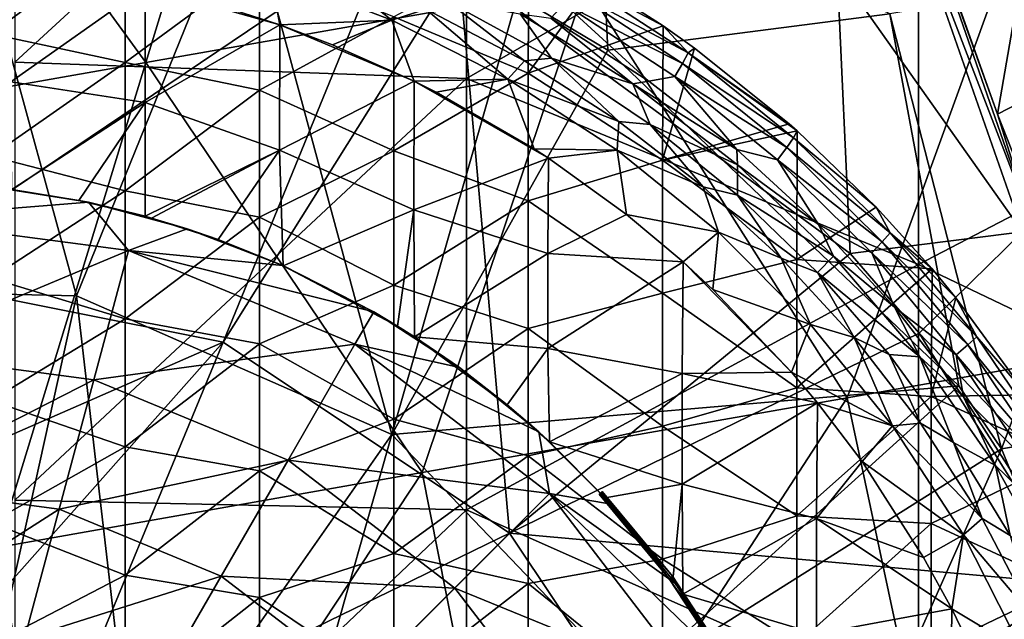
# Model space of a CAD drawing. Extents: x -65 to 803, y -691 to 80.
# Tile 27 of 256: x 3 to 22, y -239 to -228. Entities that reach past the tile are written whole.
import ezdxf

# ---------------------------------------------------------------- set-up
doc = ezdxf.new("R2010")
doc.units = 0
doc.header["$LTSCALE"] = 101.851852
for name, color, linetype in [('102', 7, 'CONTINUOUS'), ('104', 7, 'CONTINUOUS'), ('117', 7, 'CONTINUOUS'), ('118', 7, 'CONTINUOUS'), ('119', 7, 'CONTINUOUS'), ('120', 7, 'CONTINUOUS'), ('121', 7, 'CONTINUOUS'), ('127', 7, 'CONTINUOUS'), ('132', 7, 'CONTINUOUS'), ('133', 7, 'CONTINUOUS'), ('136', 7, 'CONTINUOUS'), ('269', 7, 'CONTINUOUS'), ('272', 7, 'CONTINUOUS'), ('297', 7, 'CONTINUOUS'), ('304', 7, 'CONTINUOUS'), ('309', 7, 'CONTINUOUS'), ('351', 7, 'CONTINUOUS'), ('379', 7, 'CONTINUOUS'), ('391', 7, 'CONTINUOUS')]:
    doc.layers.add(name, color=color, linetype=linetype)

msp = doc.modelspace()

# ---------------------------------------------------------------- linework, layer by layer
at = {"layer": '102', "color": 7, "linetype": 'CONTINUOUS'}
for points in [[(15.789, -228.277, -48.995), (13.473, -227.039, -51.628), (13.56, -226.82, -48.995), (15.789, -228.277, -48.995)], [(15.789, -228.277, -48.995), (13.56, -226.82, -48.995), (15.294, -227.749, -46.7), (15.789, -228.277, -48.995)], [(15.294, -227.749, -46.7), (13.56, -226.82, -48.995), (13.943, -226.878, -46.7), (15.294, -227.749, -46.7)], [(15.678, -228.484, -51.628), (13.348, -227.315, -54.253), (13.473, -227.039, -51.628), (15.678, -228.484, -51.628)], [(15.678, -228.484, -51.628), (13.473, -227.039, -51.628), (15.789, -228.277, -48.995), (15.678, -228.484, -51.628)], [(13.089, -227.593, -56.867), (13.348, -227.315, -54.253), (15.015, -228.835, -56.867), (13.089, -227.593, -56.867)], [(13.348, -227.315, -54.253), (15.523, -228.745, -54.253), (15.015, -228.835, -56.867), (13.348, -227.315, -54.253)], [(15.523, -228.745, -54.253), (13.348, -227.315, -54.253), (15.678, -228.484, -51.628), (15.523, -228.745, -54.253)], [(15.915, -228.188, -46.7), (15.789, -228.277, -48.995), (15.294, -227.749, -46.7), (15.915, -228.188, -46.7)], [(17.862, -229.947, -48.995), (15.678, -228.484, -51.628), (15.789, -228.277, -48.995), (17.862, -229.947, -48.995)], [(17.771, -229.672, -46.7), (15.789, -228.277, -48.995), (15.915, -228.188, -46.7), (17.771, -229.672, -46.7)], [(17.862, -229.947, -48.995), (15.789, -228.277, -48.995), (17.932, -229.814, -46.7), (17.862, -229.947, -48.995)], [(17.932, -229.814, -46.7), (15.789, -228.277, -48.995), (17.771, -229.672, -46.7), (17.932, -229.814, -46.7)], [(17.729, -230.14, -51.628), (15.523, -228.745, -54.253), (15.678, -228.484, -51.628), (17.729, -230.14, -51.628)], [(17.729, -230.14, -51.628), (15.678, -228.484, -51.628), (17.862, -229.947, -48.995), (17.729, -230.14, -51.628)], [(15.015, -228.835, -56.867), (15.523, -228.745, -54.253), (16.748, -230.178, -56.867), (15.015, -228.835, -56.867)], [(15.523, -228.745, -54.253), (17.547, -230.382, -54.253), (16.748, -230.178, -56.867), (15.523, -228.745, -54.253)], [(17.547, -230.382, -54.253), (15.523, -228.745, -54.253), (17.729, -230.14, -51.628), (17.547, -230.382, -54.253)], [(19.486, -231.31, -46.7), (17.862, -229.947, -48.995), (17.932, -229.814, -46.7), (19.486, -231.31, -46.7)], [(19.76, -231.815, -48.995), (17.729, -230.14, -51.628), (17.862, -229.947, -48.995), (19.76, -231.815, -48.995)], [(19.76, -231.815, -48.995), (17.862, -229.947, -48.995), (19.486, -231.31, -46.7), (19.76, -231.815, -48.995)], [(16.748, -230.178, -56.867), (17.547, -230.382, -54.253), (18.35, -231.651, -56.867), (16.748, -230.178, -56.867)], [(19.606, -231.991, -51.628), (17.547, -230.382, -54.253), (17.729, -230.14, -51.628), (19.606, -231.991, -51.628)], [(19.606, -231.991, -51.628), (17.729, -230.14, -51.628), (19.76, -231.815, -48.995), (19.606, -231.991, -51.628)], [(17.547, -230.382, -54.253), (19.399, -232.212, -54.253), (18.35, -231.651, -56.867), (17.547, -230.382, -54.253)], [(19.399, -232.212, -54.253), (17.547, -230.382, -54.253), (19.606, -231.991, -51.628), (19.399, -232.212, -54.253)], [(20.585, -232.527, -46.7), (19.76, -231.815, -48.995), (19.486, -231.31, -46.7), (20.585, -232.527, -46.7)], [(18.35, -231.651, -56.867), (19.399, -232.212, -54.253), (19.845, -233.28, -56.867), (18.35, -231.651, -56.867)], [(21.464, -233.861, -48.995), (19.606, -231.991, -51.628), (19.76, -231.815, -48.995), (21.464, -233.861, -48.995)], [(21.464, -233.861, -48.995), (19.76, -231.815, -48.995), (21.054, -233.095, -46.7), (21.464, -233.861, -48.995)], [(21.054, -233.095, -46.7), (19.76, -231.815, -48.995), (20.585, -232.527, -46.7), (21.054, -233.095, -46.7)], [(21.291, -234.018, -51.628), (19.399, -232.212, -54.253), (19.606, -231.991, -51.628), (21.291, -234.018, -51.628)], [(21.291, -234.018, -51.628), (19.606, -231.991, -51.628), (21.464, -233.861, -48.995), (21.291, -234.018, -51.628)], [(19.399, -232.212, -54.253), (21.062, -234.215, -54.253), (19.845, -233.28, -56.867), (19.399, -232.212, -54.253)], [(21.062, -234.215, -54.253), (19.399, -232.212, -54.253), (21.291, -234.018, -51.628), (21.062, -234.215, -54.253)], [(22.45, -235, -46.7), (21.464, -233.861, -48.995), (21.054, -233.095, -46.7), (22.45, -235, -46.7)], [(19.845, -233.28, -56.867), (21.062, -234.215, -54.253), (21.206, -235.043, -56.867), (19.845, -233.28, -56.867)], [(22.957, -236.066, -48.995), (21.291, -234.018, -51.628), (21.464, -233.861, -48.995), (22.957, -236.066, -48.995)], [(22.957, -236.066, -48.995), (21.464, -233.861, -48.995), (22.45, -235, -46.7), (22.957, -236.066, -48.995)], [(22.767, -236.202, -51.628), (21.062, -234.215, -54.253), (21.291, -234.018, -51.628), (22.767, -236.202, -51.628)], [(22.767, -236.202, -51.628), (21.291, -234.018, -51.628), (22.957, -236.066, -48.995), (22.767, -236.202, -51.628)], [(21.062, -234.215, -54.253), (22.518, -236.373, -54.253), (21.206, -235.043, -56.867), (21.062, -234.215, -54.253)], [(22.518, -236.373, -54.253), (21.062, -234.215, -54.253), (22.767, -236.202, -51.628), (22.518, -236.373, -54.253)], [(21.206, -235.043, -56.867), (22.518, -236.373, -54.253), (22.461, -237.003, -56.867), (21.206, -235.043, -56.867)]]:
    msp.add_3dface(points, dxfattribs=at)
at = {"layer": '104', "color": 7, "linetype": 'CONTINUOUS'}
for points in [[(2.068, -225.504, -46.7), (2.068, -227.906, -46.7), (4.711, -225.95, -46.7), (2.068, -225.504, -46.7)], [(4.711, -225.95, -46.7), (2.068, -227.906, -46.7), (4.711, -228.469, -46.7), (4.711, -225.95, -46.7)], [(4.711, -225.95, -46.7), (4.711, -228.469, -46.7), (7.354, -226.52, -46.7), (4.711, -225.95, -46.7)], [(12.65, -226.146, -46.7), (9.997, -227.568, -46.7), (12.64, -228.677, -46.7), (12.65, -226.146, -46.7)], [(13.943, -226.878, -46.7), (12.65, -226.146, -46.7), (12.64, -228.677, -46.7), (13.943, -226.878, -46.7)], [(7.354, -226.52, -46.7), (4.711, -228.469, -46.7), (7.354, -229.014, -46.7), (7.354, -226.52, -46.7)], [(7.354, -226.52, -46.7), (7.354, -229.014, -46.7), (9.997, -227.568, -46.7), (7.354, -226.52, -46.7)], [(15.294, -227.749, -46.7), (13.943, -226.878, -46.7), (12.64, -228.677, -46.7), (15.294, -227.749, -46.7)], [(9.997, -227.568, -46.7), (7.354, -229.014, -46.7), (9.997, -230.207, -46.7), (9.997, -227.568, -46.7)], [(9.997, -227.568, -46.7), (9.997, -230.207, -46.7), (12.64, -228.677, -46.7), (9.997, -227.568, -46.7)], [(15.294, -227.749, -46.7), (12.64, -228.677, -46.7), (15.283, -230.385, -46.7), (15.294, -227.749, -46.7)], [(15.915, -228.188, -46.7), (15.294, -227.749, -46.7), (15.283, -230.385, -46.7), (15.915, -228.188, -46.7)], [(2.068, -227.906, -46.7), (2.068, -230.308, -46.7), (4.711, -228.469, -46.7), (2.068, -227.906, -46.7)], [(17.771, -229.672, -46.7), (15.915, -228.188, -46.7), (15.283, -230.385, -46.7), (17.771, -229.672, -46.7)], [(4.711, -228.469, -46.7), (2.068, -230.308, -46.7), (4.711, -230.988, -46.7), (4.711, -228.469, -46.7)], [(4.711, -228.469, -46.7), (4.711, -230.988, -46.7), (7.354, -229.014, -46.7), (4.711, -228.469, -46.7)], [(12.64, -228.677, -46.7), (9.997, -230.207, -46.7), (12.64, -231.186, -46.7), (12.64, -228.677, -46.7)], [(12.64, -228.677, -46.7), (12.64, -231.186, -46.7), (15.283, -230.385, -46.7), (12.64, -228.677, -46.7)], [(7.354, -229.014, -46.7), (4.711, -230.988, -46.7), (7.354, -231.508, -46.7), (7.354, -229.014, -46.7)], [(7.354, -229.014, -46.7), (7.354, -231.508, -46.7), (9.997, -230.207, -46.7), (7.354, -229.014, -46.7)], [(17.932, -229.814, -46.7), (17.771, -229.672, -46.7), (15.283, -230.385, -46.7), (17.932, -229.814, -46.7)], [(17.932, -229.814, -46.7), (15.283, -230.385, -46.7), (17.926, -232.341, -46.7), (17.932, -229.814, -46.7)], [(19.486, -231.31, -46.7), (17.932, -229.814, -46.7), (17.926, -232.341, -46.7), (19.486, -231.31, -46.7)], [(9.997, -230.207, -46.7), (7.354, -231.508, -46.7), (9.997, -232.845, -46.7), (9.997, -230.207, -46.7)], [(9.997, -230.207, -46.7), (9.997, -232.845, -46.7), (12.64, -231.186, -46.7), (9.997, -230.207, -46.7)], [(2.068, -230.308, -46.7), (2.068, -232.71, -46.7), (4.711, -230.988, -46.7), (2.068, -230.308, -46.7)], [(15.283, -230.385, -46.7), (12.64, -231.186, -46.7), (15.283, -233.001, -46.7), (15.283, -230.385, -46.7)], [(15.283, -230.385, -46.7), (15.283, -233.001, -46.7), (17.926, -232.341, -46.7), (15.283, -230.385, -46.7)], [(4.711, -230.988, -46.7), (2.068, -232.71, -46.7), (4.711, -233.508, -46.7), (4.711, -230.988, -46.7)], [(4.711, -230.988, -46.7), (4.711, -233.508, -46.7), (7.354, -231.508, -46.7), (4.711, -230.988, -46.7)], [(12.64, -231.186, -46.7), (9.997, -232.845, -46.7), (12.64, -233.695, -46.7), (12.64, -231.186, -46.7)], [(12.64, -231.186, -46.7), (12.64, -233.695, -46.7), (15.283, -233.001, -46.7), (12.64, -231.186, -46.7)], [(20.585, -232.527, -46.7), (19.486, -231.31, -46.7), (17.926, -232.341, -46.7), (20.585, -232.527, -46.7)], [(7.354, -231.508, -46.7), (4.711, -233.508, -46.7), (7.354, -234.002, -46.7), (7.354, -231.508, -46.7)], [(7.354, -231.508, -46.7), (7.354, -234.002, -46.7), (9.997, -232.845, -46.7), (7.354, -231.508, -46.7)], [(17.926, -232.341, -46.7), (15.283, -233.001, -46.7), (17.926, -234.862, -46.7), (17.926, -232.341, -46.7)], [(20.585, -232.527, -46.7), (17.926, -232.341, -46.7), (17.926, -234.862, -46.7), (20.585, -232.527, -46.7)], [(20.585, -232.527, -46.7), (17.926, -234.862, -46.7), (20.568, -235.037, -46.7), (20.585, -232.527, -46.7)], [(21.054, -233.095, -46.7), (20.585, -232.527, -46.7), (20.568, -235.037, -46.7), (21.054, -233.095, -46.7)], [(2.068, -232.71, -46.7), (2.068, -235.112, -46.7), (4.711, -233.508, -46.7), (2.068, -232.71, -46.7)], [(9.997, -232.845, -46.7), (7.354, -234.002, -46.7), (9.997, -235.483, -46.7), (9.997, -232.845, -46.7)], [(9.997, -232.845, -46.7), (9.997, -235.483, -46.7), (12.64, -233.695, -46.7), (9.997, -232.845, -46.7)], [(15.283, -233.001, -46.7), (12.64, -233.695, -46.7), (15.283, -235.617, -46.7), (15.283, -233.001, -46.7)], [(15.283, -233.001, -46.7), (15.283, -235.617, -46.7), (17.926, -234.862, -46.7), (15.283, -233.001, -46.7)], [(22.45, -235, -46.7), (21.054, -233.095, -46.7), (20.568, -235.037, -46.7), (22.45, -235, -46.7)], [(4.711, -233.508, -46.7), (2.068, -235.112, -46.7), (4.711, -236.027, -46.7), (4.711, -233.508, -46.7)], [(4.711, -233.508, -46.7), (4.711, -236.027, -46.7), (7.354, -234.002, -46.7), (4.711, -233.508, -46.7)], [(12.64, -233.695, -46.7), (9.997, -235.483, -46.7), (12.64, -236.204, -46.7), (12.64, -233.695, -46.7)], [(12.64, -233.695, -46.7), (12.64, -236.204, -46.7), (15.283, -235.617, -46.7), (12.64, -233.695, -46.7)], [(7.354, -234.002, -46.7), (4.711, -236.027, -46.7), (7.354, -236.496, -46.7), (7.354, -234.002, -46.7)], [(7.354, -234.002, -46.7), (7.354, -236.496, -46.7), (9.997, -235.483, -46.7), (7.354, -234.002, -46.7)], [(17.926, -234.862, -46.7), (15.283, -235.617, -46.7), (17.926, -237.383, -46.7), (17.926, -234.862, -46.7)], [(17.926, -234.862, -46.7), (17.926, -237.383, -46.7), (20.568, -235.037, -46.7), (17.926, -234.862, -46.7)], [(2.068, -235.112, -46.7), (2.068, -237.514, -46.7), (4.711, -236.027, -46.7), (2.068, -235.112, -46.7)], [(20.568, -235.037, -46.7), (17.926, -237.383, -46.7), (20.568, -237.532, -46.7), (20.568, -235.037, -46.7)], [(23.234, -236.245, -46.7), (22.45, -235, -46.7), (20.568, -235.037, -46.7), (23.234, -236.245, -46.7)], [(23.234, -236.245, -46.7), (20.568, -235.037, -46.7), (20.568, -237.532, -46.7), (23.234, -236.245, -46.7)], [(9.997, -235.483, -46.7), (7.354, -236.496, -46.7), (9.997, -238.121, -46.7), (9.997, -235.483, -46.7)], [(9.997, -235.483, -46.7), (9.997, -238.121, -46.7), (12.64, -236.204, -46.7), (9.997, -235.483, -46.7)], [(15.283, -235.617, -46.7), (12.64, -236.204, -46.7), (15.283, -238.234, -46.7), (15.283, -235.617, -46.7)], [(15.283, -235.617, -46.7), (15.283, -238.234, -46.7), (17.926, -237.383, -46.7), (15.283, -235.617, -46.7)], [(4.711, -236.027, -46.7), (2.068, -237.514, -46.7), (4.711, -238.546, -46.7), (4.711, -236.027, -46.7)], [(4.711, -236.027, -46.7), (4.711, -238.546, -46.7), (7.354, -236.496, -46.7), (4.711, -236.027, -46.7)], [(12.64, -236.204, -46.7), (9.997, -238.121, -46.7), (12.64, -238.713, -46.7), (12.64, -236.204, -46.7)], [(12.64, -236.204, -46.7), (12.64, -238.713, -46.7), (15.283, -238.234, -46.7), (12.64, -236.204, -46.7)], [(23.234, -236.245, -46.7), (20.568, -237.532, -46.7), (23.211, -238.757, -46.7), (23.234, -236.245, -46.7)], [(7.354, -236.496, -46.7), (4.711, -238.546, -46.7), (7.354, -238.99, -46.7), (7.354, -236.496, -46.7)], [(7.354, -236.496, -46.7), (7.354, -238.99, -46.7), (9.997, -238.121, -46.7), (7.354, -236.496, -46.7)], [(17.926, -237.383, -46.7), (15.283, -238.234, -46.7), (17.926, -239.904, -46.7), (17.926, -237.383, -46.7)], [(17.926, -237.383, -46.7), (17.926, -239.904, -46.7), (20.568, -237.532, -46.7), (17.926, -237.383, -46.7)], [(2.068, -237.514, -46.7), (2.068, -239.916, -46.7), (4.711, -238.546, -46.7), (2.068, -237.514, -46.7)], [(20.568, -237.532, -46.7), (17.926, -239.904, -46.7), (20.568, -240.027, -46.7), (20.568, -237.532, -46.7)], [(20.568, -237.532, -46.7), (20.568, -240.027, -46.7), (23.211, -238.757, -46.7), (20.568, -237.532, -46.7)], [(9.997, -238.121, -46.7), (7.354, -238.99, -46.7), (9.997, -240.759, -46.7), (9.997, -238.121, -46.7)], [(9.997, -238.121, -46.7), (9.997, -240.759, -46.7), (12.64, -238.713, -46.7), (9.997, -238.121, -46.7)], [(15.283, -238.234, -46.7), (12.64, -238.713, -46.7), (15.283, -240.85, -46.7), (15.283, -238.234, -46.7)], [(15.283, -238.234, -46.7), (15.283, -240.85, -46.7), (17.926, -239.904, -46.7), (15.283, -238.234, -46.7)], [(4.711, -238.546, -46.7), (2.068, -239.916, -46.7), (4.711, -241.065, -46.7), (4.711, -238.546, -46.7)], [(4.711, -238.546, -46.7), (4.711, -241.065, -46.7), (7.354, -238.99, -46.7), (4.711, -238.546, -46.7)], [(12.64, -238.713, -46.7), (9.997, -240.759, -46.7), (12.64, -241.222, -46.7), (12.64, -238.713, -46.7)], [(12.64, -238.713, -46.7), (12.64, -241.222, -46.7), (15.283, -240.85, -46.7), (12.64, -238.713, -46.7)], [(23.211, -238.757, -46.7), (20.568, -240.027, -46.7), (23.211, -241.259, -46.7), (23.211, -238.757, -46.7)], [(7.354, -238.99, -46.7), (4.711, -241.065, -46.7), (7.354, -241.484, -46.7), (7.354, -238.99, -46.7)], [(7.354, -238.99, -46.7), (7.354, -241.484, -46.7), (9.997, -240.759, -46.7), (7.354, -238.99, -46.7)]]:
    msp.add_3dface(points, dxfattribs=at)
at = {"layer": '117', "color": 7, "linetype": 'CONTINUOUS'}
for points in [[(11.046, -227.264, -57.9), (12.484, -227.508, -57.456), (13.1, -228.382, -57.9), (11.046, -227.264, -57.9)], [(12.484, -227.508, -57.456), (13.089, -227.593, -56.867), (14.696, -228.886, -57.456), (12.484, -227.508, -57.456)], [(12.484, -227.508, -57.456), (14.696, -228.886, -57.456), (13.1, -228.382, -57.9), (12.484, -227.508, -57.456)], [(13.089, -227.593, -56.867), (15.015, -228.835, -56.867), (14.696, -228.886, -57.456), (13.089, -227.593, -56.867)], [(13.1, -228.382, -57.9), (14.696, -228.886, -57.456), (15.043, -229.686, -57.9), (13.1, -228.382, -57.9)], [(15.015, -228.835, -56.867), (16.748, -230.178, -56.867), (14.696, -228.886, -57.456), (15.015, -228.835, -56.867)], [(14.696, -228.886, -57.456), (16.748, -230.178, -56.867), (16.756, -230.481, -57.456), (14.696, -228.886, -57.456)], [(14.696, -228.886, -57.456), (16.756, -230.481, -57.456), (15.043, -229.686, -57.9), (14.696, -228.886, -57.456)], [(15.043, -229.686, -57.9), (16.756, -230.481, -57.456), (16.759, -231.077, -57.9), (15.043, -229.686, -57.9)], [(16.748, -230.178, -56.867), (18.35, -231.651, -56.867), (16.756, -230.481, -57.456), (16.748, -230.178, -56.867)], [(16.756, -230.481, -57.456), (18.35, -231.651, -56.867), (18.645, -232.277, -57.456), (16.756, -230.481, -57.456)], [(16.756, -230.481, -57.456), (18.645, -232.277, -57.456), (16.759, -231.077, -57.9), (16.756, -230.481, -57.456)], [(16.759, -231.077, -57.9), (18.645, -232.277, -57.456), (18.332, -232.596, -57.9), (16.759, -231.077, -57.9)], [(18.35, -231.651, -56.867), (19.845, -233.28, -56.867), (18.645, -232.277, -57.456), (18.35, -231.651, -56.867)], [(18.645, -232.277, -57.456), (20.342, -234.254, -57.456), (18.332, -232.596, -57.9), (18.645, -232.277, -57.456)], [(18.645, -232.277, -57.456), (19.845, -233.28, -56.867), (20.342, -234.254, -57.456), (18.645, -232.277, -57.456)], [(18.332, -232.596, -57.9), (20.342, -234.254, -57.456), (19.74, -234.212, -57.9), (18.332, -232.596, -57.9)], [(19.845, -233.28, -56.867), (21.206, -235.043, -56.867), (20.342, -234.254, -57.456), (19.845, -233.28, -56.867)], [(19.74, -234.212, -57.9), (20.342, -234.254, -57.456), (21.006, -235.939, -57.9), (19.74, -234.212, -57.9)], [(20.342, -234.254, -57.456), (21.206, -235.043, -56.867), (21.831, -236.393, -57.456), (20.342, -234.254, -57.456)], [(20.342, -234.254, -57.456), (21.831, -236.393, -57.456), (21.006, -235.939, -57.9), (20.342, -234.254, -57.456)], [(21.206, -235.043, -56.867), (22.461, -237.003, -56.867), (21.831, -236.393, -57.456), (21.206, -235.043, -56.867)], [(21.006, -235.939, -57.9), (21.831, -236.393, -57.456), (22.12, -237.767, -57.9), (21.006, -235.939, -57.9)], [(21.831, -236.393, -57.456), (22.461, -237.003, -56.867), (23.096, -238.671, -57.456), (21.831, -236.393, -57.456)], [(21.831, -236.393, -57.456), (23.096, -238.671, -57.456), (22.12, -237.767, -57.9), (21.831, -236.393, -57.456)]]:
    msp.add_3dface(points, dxfattribs=at)
at = {"layer": '118', "color": 7, "linetype": 'CONTINUOUS'}
for points in [[(10.63, -227.416, -59.7), (11.046, -227.264, -57.9), (12.571, -228.436, -59.7), (10.63, -227.416, -59.7)], [(11.046, -227.264, -57.9), (13.1, -228.382, -57.9), (12.571, -228.436, -59.7), (11.046, -227.264, -57.9)], [(12.571, -228.436, -59.7), (13.1, -228.382, -57.9), (14.422, -229.628, -59.7), (12.571, -228.436, -59.7)], [(13.1, -228.382, -57.9), (15.043, -229.686, -57.9), (14.422, -229.628, -59.7), (13.1, -228.382, -57.9)], [(14.422, -229.628, -59.7), (15.043, -229.686, -57.9), (16.082, -230.911, -59.7), (14.422, -229.628, -59.7)], [(15.043, -229.686, -57.9), (16.759, -231.077, -57.9), (16.082, -230.911, -59.7), (15.043, -229.686, -57.9)], [(16.082, -230.911, -59.7), (16.759, -231.077, -57.9), (17.616, -232.316, -59.7), (16.082, -230.911, -59.7)], [(16.759, -231.077, -57.9), (18.332, -232.596, -57.9), (17.616, -232.316, -59.7), (16.759, -231.077, -57.9)], [(17.616, -232.316, -59.7), (18.332, -232.596, -57.9), (19.053, -233.875, -59.7), (17.616, -232.316, -59.7)], [(18.332, -232.596, -57.9), (19.74, -234.212, -57.9), (19.053, -233.875, -59.7), (18.332, -232.596, -57.9)], [(19.053, -233.875, -59.7), (19.74, -234.212, -57.9), (20.361, -235.562, -59.7), (19.053, -233.875, -59.7)], [(19.74, -234.212, -57.9), (21.006, -235.939, -57.9), (20.361, -235.562, -59.7), (19.74, -234.212, -57.9)], [(20.361, -235.562, -59.7), (21.006, -235.939, -57.9), (21.568, -237.436, -59.7), (20.361, -235.562, -59.7)], [(21.006, -235.939, -57.9), (22.12, -237.767, -57.9), (21.568, -237.436, -59.7), (21.006, -235.939, -57.9)], [(21.568, -237.436, -59.7), (22.12, -237.767, -57.9), (22.597, -239.397, -59.7), (21.568, -237.436, -59.7)]]:
    msp.add_3dface(points, dxfattribs=at)
at = {"layer": '119', "color": 7, "linetype": 'CONTINUOUS'}
for points in [[(8.608, -226.57, -59.7), (9.958, -227.634, -60.548), (7.565, -226.716, -60.548), (8.608, -226.57, -59.7)], [(8.608, -226.57, -59.7), (10.63, -227.416, -59.7), (9.958, -227.634, -60.548), (8.608, -226.57, -59.7)], [(6.673, -227.38, -60.923), (7.565, -226.716, -60.548), (7.754, -227.727, -60.923), (6.673, -227.38, -60.923)], [(7.565, -226.716, -60.548), (9.958, -227.634, -60.548), (7.754, -227.727, -60.923), (7.565, -226.716, -60.548)], [(10.63, -227.416, -59.7), (12.241, -228.798, -60.548), (9.958, -227.634, -60.548), (10.63, -227.416, -59.7)], [(10.63, -227.416, -59.7), (12.571, -228.436, -59.7), (12.241, -228.798, -60.548), (10.63, -227.416, -59.7)], [(7.754, -227.727, -60.923), (9.958, -227.634, -60.548), (8.794, -228.117, -60.923), (7.754, -227.727, -60.923)], [(8.794, -228.117, -60.923), (9.958, -227.634, -60.548), (10.398, -228.832, -60.923), (8.794, -228.117, -60.923)], [(9.958, -227.634, -60.548), (12.241, -228.798, -60.548), (10.398, -228.832, -60.923), (9.958, -227.634, -60.548)], [(12.571, -228.436, -59.7), (14.422, -229.628, -59.7), (12.241, -228.798, -60.548), (12.571, -228.436, -59.7)], [(10.398, -228.832, -60.923), (12.241, -228.798, -60.548), (10.831, -229.049, -60.923), (10.398, -228.832, -60.923)], [(10.831, -229.049, -60.923), (12.241, -228.798, -60.548), (12.758, -230.164, -60.923), (10.831, -229.049, -60.923)], [(14.422, -229.628, -59.7), (14.39, -230.193, -60.548), (12.241, -228.798, -60.548), (14.422, -229.628, -59.7)], [(12.241, -228.798, -60.548), (14.39, -230.193, -60.548), (12.758, -230.164, -60.923), (12.241, -228.798, -60.548)], [(14.422, -229.628, -59.7), (16.082, -230.911, -59.7), (14.39, -230.193, -60.548), (14.422, -229.628, -59.7)], [(12.758, -230.164, -60.923), (14.39, -230.193, -60.548), (13.037, -230.346, -60.923), (12.758, -230.164, -60.923)], [(13.037, -230.346, -60.923), (14.39, -230.193, -60.548), (14.574, -231.458, -60.923), (13.037, -230.346, -60.923)], [(16.082, -230.911, -59.7), (16.382, -231.806, -60.548), (14.39, -230.193, -60.548), (16.082, -230.911, -59.7)], [(14.39, -230.193, -60.548), (16.382, -231.806, -60.548), (14.574, -231.458, -60.923), (14.39, -230.193, -60.548)], [(16.082, -230.911, -59.7), (17.616, -232.316, -59.7), (16.382, -231.806, -60.548), (16.082, -230.911, -59.7)], [(14.574, -231.458, -60.923), (16.382, -231.806, -60.548), (15.687, -232.39, -60.923), (14.574, -231.458, -60.923)], [(15.687, -232.39, -60.923), (16.382, -231.806, -60.548), (16.275, -232.931, -60.923), (15.687, -232.39, -60.923)], [(16.382, -231.806, -60.548), (18.194, -233.618, -60.548), (16.275, -232.931, -60.923), (16.382, -231.806, -60.548)], [(17.616, -232.316, -59.7), (18.194, -233.618, -60.548), (16.382, -231.806, -60.548), (17.616, -232.316, -59.7)], [(17.616, -232.316, -59.7), (19.053, -233.875, -59.7), (18.194, -233.618, -60.548), (17.616, -232.316, -59.7)], [(16.275, -232.931, -60.923), (18.194, -233.618, -60.548), (17.822, -234.554, -60.923), (16.275, -232.931, -60.923)], [(18.194, -233.618, -60.548), (19.807, -235.61, -60.548), (17.822, -234.554, -60.923), (18.194, -233.618, -60.548)], [(19.053, -233.875, -59.7), (19.807, -235.61, -60.548), (18.194, -233.618, -60.548), (19.053, -233.875, -59.7)], [(19.053, -233.875, -59.7), (20.361, -235.562, -59.7), (19.807, -235.61, -60.548), (19.053, -233.875, -59.7)], [(17.822, -234.554, -60.923), (19.807, -235.61, -60.548), (18.331, -235.161, -60.923), (17.822, -234.554, -60.923)], [(18.331, -235.161, -60.923), (19.807, -235.61, -60.548), (19.208, -236.315, -60.923), (18.331, -235.161, -60.923)], [(19.807, -235.61, -60.548), (21.202, -237.759, -60.548), (19.208, -236.315, -60.923), (19.807, -235.61, -60.548)], [(20.361, -235.562, -59.7), (21.568, -237.436, -59.7), (19.807, -235.61, -60.548), (20.361, -235.562, -59.7)], [(21.568, -237.436, -59.7), (21.202, -237.759, -60.548), (19.807, -235.61, -60.548), (21.568, -237.436, -59.7)], [(19.208, -236.315, -60.923), (21.202, -237.759, -60.548), (20.42, -238.2, -60.923), (19.208, -236.315, -60.923)], [(21.568, -237.436, -59.7), (22.597, -239.397, -59.7), (21.202, -237.759, -60.548), (21.568, -237.436, -59.7)], [(20.42, -238.2, -60.923), (21.202, -237.759, -60.548), (20.973, -239.213, -60.923), (20.42, -238.2, -60.923)], [(21.202, -237.759, -60.548), (22.366, -240.042, -60.548), (20.973, -239.213, -60.923), (21.202, -237.759, -60.548)], [(22.597, -239.397, -59.7), (22.366, -240.042, -60.548), (21.202, -237.759, -60.548), (22.597, -239.397, -59.7)], [(20.973, -239.213, -60.923), (22.366, -240.042, -60.548), (21.445, -240.185, -60.923), (20.973, -239.213, -60.923)]]:
    msp.add_3dface(points, dxfattribs=at)
at = {"layer": '120', "color": 7, "linetype": 'CONTINUOUS'}
for points in [[(2.463, -226.545, -60.923), (5.109, -226.976, -60.923), (2.461, -228.847, -61.067), (2.463, -226.545, -60.923)], [(2.461, -228.847, -61.067), (5.109, -226.976, -60.923), (5.104, -229.252, -61.063), (2.461, -228.847, -61.067)], [(5.109, -226.976, -60.923), (7.754, -227.727, -60.923), (5.104, -229.252, -61.063), (5.109, -226.976, -60.923)], [(5.109, -226.976, -60.923), (6.673, -227.38, -60.923), (7.754, -227.727, -60.923), (5.109, -226.976, -60.923)], [(7.754, -227.727, -60.923), (7.746, -230.192, -61.068), (5.104, -229.252, -61.063), (7.754, -227.727, -60.923)], [(7.754, -227.727, -60.923), (10.398, -228.832, -60.923), (7.746, -230.192, -61.068), (7.754, -227.727, -60.923)], [(7.754, -227.727, -60.923), (8.794, -228.117, -60.923), (10.398, -228.832, -60.923), (7.754, -227.727, -60.923)], [(2.485, -230.962, -61.185), (2.461, -228.847, -61.067), (5.104, -229.252, -61.063), (2.485, -230.962, -61.185)], [(10.398, -228.832, -60.923), (10.388, -231.364, -61.064), (7.746, -230.192, -61.068), (10.398, -228.832, -60.923)], [(10.398, -228.832, -60.923), (13.037, -230.346, -60.923), (10.388, -231.364, -61.064), (10.398, -228.832, -60.923)], [(10.398, -228.832, -60.923), (10.831, -229.049, -60.923), (12.758, -230.164, -60.923), (10.398, -228.832, -60.923)], [(10.398, -228.832, -60.923), (12.758, -230.164, -60.923), (13.037, -230.346, -60.923), (10.398, -228.832, -60.923)], [(2.485, -230.962, -61.185), (5.104, -229.252, -61.063), (3.804, -231.181, -61.185), (2.485, -230.962, -61.185)], [(5.104, -229.252, -61.063), (5.106, -231.492, -61.185), (3.804, -231.181, -61.185), (5.104, -229.252, -61.063)], [(5.104, -229.252, -61.063), (7.746, -230.192, -61.068), (5.106, -231.492, -61.185), (5.104, -229.252, -61.063)], [(5.106, -231.492, -61.185), (7.746, -230.192, -61.068), (5.228, -231.526, -61.185), (5.106, -231.492, -61.185)], [(5.228, -231.526, -61.185), (7.746, -230.192, -61.068), (6.54, -231.948, -61.185), (5.228, -231.526, -61.185)], [(7.746, -230.192, -61.068), (7.819, -232.464, -61.185), (6.54, -231.948, -61.185), (7.746, -230.192, -61.068)], [(7.746, -230.192, -61.068), (10.388, -231.364, -61.064), (7.819, -232.464, -61.185), (7.746, -230.192, -61.068)], [(13.037, -230.346, -60.923), (13.03, -232.224, -61.022), (10.388, -231.364, -61.064), (13.037, -230.346, -60.923)], [(13.037, -230.346, -60.923), (14.574, -231.458, -60.923), (13.03, -232.224, -61.022), (13.037, -230.346, -60.923)], [(7.819, -232.464, -61.185), (10.388, -231.364, -61.064), (10.068, -233.652, -61.185), (7.819, -232.464, -61.185)], [(10.388, -231.364, -61.064), (10.403, -233.862, -61.185), (10.068, -233.652, -61.185), (10.388, -231.364, -61.064)], [(10.388, -231.364, -61.064), (13.03, -232.224, -61.022), (10.403, -233.862, -61.185), (10.388, -231.364, -61.064)], [(14.574, -231.458, -60.923), (15.687, -232.39, -60.923), (13.03, -232.224, -61.022), (14.574, -231.458, -60.923)], [(13.03, -232.224, -61.022), (13.03, -234.092, -61.11), (10.403, -233.862, -61.185), (13.03, -232.224, -61.022)], [(13.03, -232.224, -61.022), (15.687, -232.39, -60.923), (13.03, -234.092, -61.11), (13.03, -232.224, -61.022)], [(15.687, -232.39, -60.923), (15.671, -234.582, -61.025), (13.03, -234.092, -61.11), (15.687, -232.39, -60.923)], [(15.687, -232.39, -60.923), (17.822, -234.554, -60.923), (15.671, -234.582, -61.025), (15.687, -232.39, -60.923)], [(15.687, -232.39, -60.923), (16.275, -232.931, -60.923), (17.822, -234.554, -60.923), (15.687, -232.39, -60.923)], [(10.403, -233.862, -61.185), (13.03, -234.092, -61.11), (12.227, -235.197, -61.185), (10.403, -233.862, -61.185)], [(13.03, -234.092, -61.11), (13.061, -235.927, -61.185), (12.227, -235.197, -61.185), (13.03, -234.092, -61.11)], [(13.03, -234.092, -61.11), (15.671, -234.582, -61.025), (13.061, -235.927, -61.185), (13.03, -234.092, -61.11)], [(17.822, -234.554, -60.923), (18.331, -235.161, -60.923), (15.671, -234.582, -61.025), (17.822, -234.554, -60.923)], [(15.671, -234.582, -61.025), (15.671, -236.758, -61.112), (13.061, -235.927, -61.185), (15.671, -234.582, -61.025)], [(15.671, -234.582, -61.025), (18.331, -235.161, -60.923), (15.671, -236.758, -61.112), (15.671, -234.582, -61.025)], [(18.331, -235.161, -60.923), (18.311, -237.437, -61.011), (15.671, -236.758, -61.112), (18.331, -235.161, -60.923)], [(18.331, -235.161, -60.923), (19.208, -236.315, -60.923), (18.311, -237.437, -61.011), (18.331, -235.161, -60.923)], [(13.061, -235.927, -61.185), (15.671, -236.758, -61.112), (14.156, -237.029, -61.185), (13.061, -235.927, -61.185)], [(19.208, -236.315, -60.923), (20.42, -238.2, -60.923), (18.311, -237.437, -61.011), (19.208, -236.315, -60.923)], [(14.156, -237.029, -61.185), (15.671, -236.758, -61.112), (15.484, -238.647, -61.185), (14.156, -237.029, -61.185)], [(15.671, -236.758, -61.112), (15.682, -238.923, -61.185), (15.484, -238.647, -61.185), (15.671, -236.758, -61.112)], [(15.671, -236.758, -61.112), (18.311, -237.437, -61.011), (15.682, -238.923, -61.185), (15.671, -236.758, -61.112)], [(18.311, -237.437, -61.011), (18.311, -239.7, -61.084), (15.682, -238.923, -61.185), (18.311, -237.437, -61.011)], [(20.42, -238.2, -60.923), (20.973, -239.213, -60.923), (18.311, -237.437, -61.011), (20.42, -238.2, -60.923)], [(18.311, -237.437, -61.011), (20.973, -239.213, -60.923), (18.311, -239.7, -61.084), (18.311, -237.437, -61.011)], [(15.682, -238.923, -61.185), (18.311, -239.7, -61.084), (16.628, -240.4, -61.185), (15.682, -238.923, -61.185)], [(20.973, -239.213, -60.923), (20.949, -241.619, -60.989), (18.311, -239.7, -61.084), (20.973, -239.213, -60.923)], [(20.973, -239.213, -60.923), (21.445, -240.185, -60.923), (20.949, -241.619, -60.989), (20.973, -239.213, -60.923)]]:
    msp.add_3dface(points, dxfattribs=at)
at = {"layer": '121', "color": 7, "linetype": 'CONTINUOUS'}
for points in [[(2.485, -230.962, -61.185), (3.804, -231.181, -61.185), (2.007, -230.902, -61.308), (2.485, -230.962, -61.185)], [(2.007, -230.902, -61.308), (3.804, -231.181, -61.185), (3.993, -231.217, -61.308), (2.007, -230.902, -61.308)], [(3.804, -231.181, -61.185), (5.106, -231.492, -61.185), (3.993, -231.217, -61.308), (3.804, -231.181, -61.185)], [(5.106, -231.492, -61.185), (5.228, -231.526, -61.185), (3.993, -231.217, -61.308), (5.106, -231.492, -61.185)], [(3.993, -231.217, -61.308), (5.228, -231.526, -61.185), (5.934, -231.737, -61.308), (3.993, -231.217, -61.308)], [(5.228, -231.526, -61.185), (6.54, -231.948, -61.185), (5.934, -231.737, -61.308), (5.228, -231.526, -61.185)], [(5.934, -231.737, -61.308), (6.54, -231.948, -61.185), (7.811, -232.457, -61.308), (5.934, -231.737, -61.308)], [(6.54, -231.948, -61.185), (7.819, -232.464, -61.185), (7.811, -232.457, -61.308), (6.54, -231.948, -61.185)], [(7.811, -232.457, -61.308), (7.819, -232.464, -61.185), (9.602, -233.37, -61.308), (7.811, -232.457, -61.308)], [(7.819, -232.464, -61.185), (10.068, -233.652, -61.185), (9.602, -233.37, -61.308), (7.819, -232.464, -61.185)], [(10.068, -233.652, -61.185), (10.403, -233.862, -61.185), (9.602, -233.37, -61.308), (10.068, -233.652, -61.185)], [(9.602, -233.37, -61.308), (10.403, -233.862, -61.185), (11.287, -234.464, -61.308), (9.602, -233.37, -61.308)], [(10.403, -233.862, -61.185), (12.227, -235.197, -61.185), (11.287, -234.464, -61.308), (10.403, -233.862, -61.185)], [(11.287, -234.464, -61.308), (12.227, -235.197, -61.185), (12.849, -235.729, -61.308), (11.287, -234.464, -61.308)], [(12.227, -235.197, -61.185), (13.061, -235.927, -61.185), (12.849, -235.729, -61.308), (12.227, -235.197, -61.185)], [(13.061, -235.927, -61.185), (14.156, -237.029, -61.185), (12.849, -235.729, -61.308), (13.061, -235.927, -61.185)], [(12.849, -235.729, -61.308), (14.156, -237.029, -61.185), (14.271, -237.151, -61.308), (12.849, -235.729, -61.308)], [(14.035, -236.957, -59.647), (15.413, -238.619, -59.647), (14.095, -236.993, -60.416), (14.035, -236.957, -59.647)], [(15.413, -238.619, -59.647), (14.156, -237.029, -61.185), (14.095, -236.993, -60.416), (15.413, -238.619, -59.647)], [(14.271, -237.151, -61.308), (14.156, -237.029, -61.185), (15.413, -238.619, -59.647), (14.271, -237.151, -61.308)], [(15.536, -238.713, -61.308), (14.271, -237.151, -61.308), (15.413, -238.619, -59.647), (15.536, -238.713, -61.308)], [(16.592, -240.42, -59.647), (15.536, -238.713, -61.308), (15.413, -238.619, -59.647), (16.592, -240.42, -59.647)], [(16.63, -240.398, -61.308), (15.536, -238.713, -61.308), (16.592, -240.42, -59.647), (16.63, -240.398, -61.308)]]:
    msp.add_3dface(points, dxfattribs=at)
at = {"layer": '127', "color": 7, "linetype": 'CONTINUOUS'}
for points in [[(14.035, -236.957, -59.647), (14.094, -236.903, -59.647), (15.478, -238.571, -59.647), (14.035, -236.957, -59.647)], [(15.413, -238.619, -59.647), (14.035, -236.957, -59.647), (15.478, -238.571, -59.647), (15.413, -238.619, -59.647)], [(15.413, -238.619, -59.647), (15.478, -238.571, -59.647), (16.662, -240.38, -59.647), (15.413, -238.619, -59.647)], [(16.592, -240.42, -59.647), (15.413, -238.619, -59.647), (16.662, -240.38, -59.647), (16.592, -240.42, -59.647)]]:
    msp.add_3dface(points, dxfattribs=at)
at = {"layer": '132', "color": 7, "linetype": 'CONTINUOUS'}
for points in [[(14.094, -236.903, -59.647), (14.125, -236.966, -60.417), (15.478, -238.571, -59.647), (14.094, -236.903, -59.647)], [(14.156, -237.029, -61.185), (15.478, -238.571, -59.647), (14.125, -236.966, -60.417), (14.156, -237.029, -61.185)], [(14.156, -237.029, -61.185), (15.484, -238.647, -61.185), (15.478, -238.571, -59.647), (14.156, -237.029, -61.185)], [(15.484, -238.647, -61.185), (15.682, -238.923, -61.185), (15.478, -238.571, -59.647), (15.484, -238.647, -61.185)], [(15.478, -238.571, -59.647), (15.682, -238.923, -61.185), (16.662, -240.38, -59.647), (15.478, -238.571, -59.647)], [(15.682, -238.923, -61.185), (16.628, -240.4, -61.185), (16.662, -240.38, -59.647), (15.682, -238.923, -61.185)]]:
    msp.add_3dface(points, dxfattribs=at)
at = {"layer": '133', "color": 7, "linetype": 'CONTINUOUS'}
for points in [[(14.035, -236.957, -59.647), (14.095, -236.993, -60.416), (14.094, -236.903, -59.647), (14.035, -236.957, -59.647)], [(14.095, -236.993, -60.416), (14.125, -236.966, -60.417), (14.094, -236.903, -59.647), (14.095, -236.993, -60.416)], [(14.095, -236.993, -60.416), (14.156, -237.029, -61.185), (14.125, -236.966, -60.417), (14.095, -236.993, -60.416)]]:
    msp.add_3dface(points, dxfattribs=at)
at = {"layer": '136', "color": 7, "linetype": 'CONTINUOUS'}
for points in [[(2.007, -230.902, -61.308), (3.993, -231.217, -61.308), (0, -231.535, -61.231), (2.007, -230.902, -61.308)], [(0, -231.535, -61.231), (3.993, -231.217, -61.308), (4.779, -232.164, -61.231), (0, -231.535, -61.231)], [(3.993, -231.217, -61.308), (5.934, -231.737, -61.308), (4.779, -232.164, -61.231), (3.993, -231.217, -61.308)], [(0, -231.535, -61.231), (4.779, -232.164, -61.231), (0, -234.166, -60.981), (0, -231.535, -61.231)], [(5.934, -231.737, -61.308), (7.811, -232.457, -61.308), (4.779, -232.164, -61.231), (5.934, -231.737, -61.308)], [(0, -234.166, -60.981), (4.779, -232.164, -61.231), (4.098, -234.705, -60.981), (0, -234.166, -60.981)], [(4.779, -232.164, -61.231), (9.233, -234.009, -61.231), (4.098, -234.705, -60.981), (4.779, -232.164, -61.231)], [(7.811, -232.457, -61.308), (9.602, -233.37, -61.308), (4.779, -232.164, -61.231), (7.811, -232.457, -61.308)], [(4.779, -232.164, -61.231), (9.602, -233.37, -61.308), (9.233, -234.009, -61.231), (4.779, -232.164, -61.231)], [(9.602, -233.37, -61.308), (11.287, -234.464, -61.308), (9.233, -234.009, -61.231), (9.602, -233.37, -61.308)], [(0, -234.166, -60.981), (4.098, -234.705, -60.981), (0, -236.8, -60.769), (0, -234.166, -60.981)], [(4.098, -234.705, -60.981), (9.233, -234.009, -61.231), (7.917, -236.287, -60.981), (4.098, -234.705, -60.981)], [(9.233, -234.009, -61.231), (13.057, -236.943, -61.231), (7.917, -236.287, -60.981), (9.233, -234.009, -61.231)], [(11.287, -234.464, -61.308), (12.849, -235.729, -61.308), (9.233, -234.009, -61.231), (11.287, -234.464, -61.308)], [(9.233, -234.009, -61.231), (12.849, -235.729, -61.308), (13.057, -236.943, -61.231), (9.233, -234.009, -61.231)], [(0, -236.8, -60.769), (4.098, -234.705, -60.981), (3.416, -237.25, -60.769), (0, -236.8, -60.769)], [(4.098, -234.705, -60.981), (7.917, -236.287, -60.981), (3.416, -237.25, -60.769), (4.098, -234.705, -60.981)], [(12.849, -235.729, -61.308), (14.271, -237.151, -61.308), (13.057, -236.943, -61.231), (12.849, -235.729, -61.308)], [(3.416, -237.25, -60.769), (7.917, -236.287, -60.981), (6.6, -238.568, -60.769), (3.416, -237.25, -60.769)], [(7.917, -236.287, -60.981), (11.197, -238.803, -60.981), (6.6, -238.568, -60.769), (7.917, -236.287, -60.981)], [(7.917, -236.287, -60.981), (13.057, -236.943, -61.231), (11.197, -238.803, -60.981), (7.917, -236.287, -60.981)], [(0, -236.8, -60.769), (3.416, -237.25, -60.769), (0, -239.437, -60.595), (0, -236.8, -60.769)], [(13.057, -236.943, -61.231), (15.991, -240.767, -61.231), (11.197, -238.803, -60.981), (13.057, -236.943, -61.231)], [(14.271, -237.151, -61.308), (15.536, -238.713, -61.308), (13.057, -236.943, -61.231), (14.271, -237.151, -61.308)], [(15.536, -238.713, -61.308), (16.63, -240.398, -61.308), (13.057, -236.943, -61.231), (15.536, -238.713, -61.308)], [(13.057, -236.943, -61.231), (16.63, -240.398, -61.308), (15.991, -240.767, -61.231), (13.057, -236.943, -61.231)], [(0, -239.437, -60.595), (3.416, -237.25, -60.769), (2.734, -239.797, -60.595), (0, -239.437, -60.595)], [(3.416, -237.25, -60.769), (6.6, -238.568, -60.769), (2.734, -239.797, -60.595), (3.416, -237.25, -60.769)], [(2.734, -239.797, -60.595), (6.6, -238.568, -60.769), (5.281, -240.852, -60.595), (2.734, -239.797, -60.595)], [(6.6, -238.568, -60.769), (9.334, -240.666, -60.769), (5.281, -240.852, -60.595), (6.6, -238.568, -60.769)], [(6.6, -238.568, -60.769), (11.197, -238.803, -60.981), (9.334, -240.666, -60.769), (6.6, -238.568, -60.769)], [(11.197, -238.803, -60.981), (13.713, -242.083, -60.981), (9.334, -240.666, -60.769), (11.197, -238.803, -60.981)], [(11.197, -238.803, -60.981), (15.991, -240.767, -61.231), (13.713, -242.083, -60.981), (11.197, -238.803, -60.981)]]:
    msp.add_3dface(points, dxfattribs=at)
at = {"layer": '269', "color": 7, "linetype": 'CONTINUOUS'}
for points in [[(19.796, -224.452, -44.7), (22.365, -231.796, -44.7), (18.72, -226.642, -44.7), (19.796, -224.452, -44.7)], [(18.72, -226.642, -44.7), (18.975, -232.225, -44.7), (11.278, -226.573, -44.7), (18.72, -226.642, -44.7)], [(18.72, -226.642, -44.7), (22.365, -231.796, -44.7), (18.975, -232.225, -44.7), (18.72, -226.642, -44.7)], [(18.975, -232.225, -44.7), (22.365, -231.796, -44.7), (20.33, -233.793, -44.7), (18.975, -232.225, -44.7)], [(22.365, -231.796, -44.7), (25.313, -239, -44.7), (20.33, -233.793, -44.7), (22.365, -231.796, -44.7)], [(20.33, -233.793, -44.7), (25.313, -239, -44.7), (23.428, -238.725, -44.7), (20.33, -233.793, -44.7)]]:
    msp.add_3dface(points, dxfattribs=at)
at = {"layer": '272', "color": 7, "linetype": 'CONTINUOUS'}
for points in [[(24.498, -214.33, -32.72), (21.872, -229.482, -31.69), (20.36, -225.232, -33.386), (24.498, -214.33, -32.72)], [(28.263, -226.18, -28.242), (21.872, -229.482, -31.69), (24.498, -214.33, -32.72), (28.263, -226.18, -28.242)], [(21.872, -229.482, -31.69), (28.263, -226.18, -28.242), (23.746, -234.238, -29.45), (21.872, -229.482, -31.69)]]:
    msp.add_3dface(points, dxfattribs=at)
at = {"layer": '297', "color": 7, "linetype": 'CONTINUOUS'}
for points in [[(29.208, -218.934, 52.2), (20.319, -223.657, 52.2), (29.208, -227.81, 52.2), (29.208, -218.934, 52.2)], [(2.541, -219.843, 52.2), (2.541, -228.459, 52.2), (11.43, -220.291, 52.2), (2.541, -219.843, 52.2)], [(11.43, -220.291, 52.2), (2.541, -228.459, 52.2), (11.43, -228.779, 52.2), (11.43, -220.291, 52.2)], [(11.43, -220.291, 52.2), (11.43, -228.779, 52.2), (20.319, -223.657, 52.2), (11.43, -220.291, 52.2)], [(20.319, -223.657, 52.2), (11.43, -228.779, 52.2), (20.319, -232.438, 52.2), (20.319, -223.657, 52.2)], [(20.319, -223.657, 52.2), (20.319, -232.438, 52.2), (29.208, -227.81, 52.2), (20.319, -223.657, 52.2)], [(29.208, -227.81, 52.2), (20.319, -232.438, 52.2), (29.208, -236.686, 52.2), (29.208, -227.81, 52.2)], [(2.541, -228.459, 52.2), (2.541, -237.075, 52.2), (11.43, -228.779, 52.2), (2.541, -228.459, 52.2)], [(11.43, -228.779, 52.2), (2.541, -237.075, 52.2), (11.43, -237.267, 52.2), (11.43, -228.779, 52.2)], [(11.43, -228.779, 52.2), (11.43, -237.267, 52.2), (20.319, -232.438, 52.2), (11.43, -228.779, 52.2)], [(20.319, -232.438, 52.2), (11.43, -237.267, 52.2), (20.319, -241.219, 52.2), (20.319, -232.438, 52.2)], [(20.319, -232.438, 52.2), (20.319, -241.219, 52.2), (29.208, -236.686, 52.2), (20.319, -232.438, 52.2)], [(29.208, -236.686, 52.2), (20.319, -241.219, 52.2), (29.208, -245.562, 52.2), (29.208, -236.686, 52.2)], [(2.541, -237.075, 52.2), (2.541, -245.692, 52.2), (11.43, -237.267, 52.2), (2.541, -237.075, 52.2)], [(11.43, -237.267, 52.2), (2.541, -245.692, 52.2), (11.43, -245.756, 52.2), (11.43, -237.267, 52.2)], [(11.43, -237.267, 52.2), (11.43, -245.756, 52.2), (20.319, -241.219, 52.2), (11.43, -237.267, 52.2)]]:
    msp.add_3dface(points, dxfattribs=at)
at = {"layer": '304', "color": 7, "linetype": 'CONTINUOUS'}
for points in [[(22.508, -231.515, -35.823), (19.796, -224.452, -44.7), (19.887, -223.973, -35.823), (22.508, -231.515, -35.823)], [(20.36, -225.232, -33.386), (21.872, -229.482, -31.69), (19.887, -223.973, -35.823), (20.36, -225.232, -33.386)], [(21.872, -229.482, -31.69), (22.508, -231.515, -35.823), (19.887, -223.973, -35.823), (21.872, -229.482, -31.69)], [(22.365, -231.796, -44.7), (19.796, -224.452, -44.7), (22.508, -231.515, -35.823), (22.365, -231.796, -44.7)], [(21.872, -229.482, -31.69), (23.746, -234.238, -29.45), (22.508, -231.515, -35.823), (21.872, -229.482, -31.69)]]:
    msp.add_3dface(points, dxfattribs=at)
at = {"layer": '309', "color": 7, "linetype": 'CONTINUOUS'}
for points in [[(0.976, -224.018, -44.7), (9.913, -225.964, -44.7), (0, -232.642, -46.728), (0.976, -224.018, -44.7)], [(0, -232.642, -46.728), (9.913, -225.964, -44.7), (6.643, -233.964, -46.728), (0, -232.642, -46.728)], [(9.913, -225.964, -44.7), (11.278, -226.573, -44.7), (6.643, -233.964, -46.728), (9.913, -225.964, -44.7)], [(6.643, -233.964, -46.728), (11.278, -226.573, -44.7), (12.274, -237.726, -46.728), (6.643, -233.964, -46.728)], [(11.278, -226.573, -44.7), (18.975, -232.225, -44.7), (12.274, -237.726, -46.728), (11.278, -226.573, -44.7)], [(18.975, -232.225, -44.7), (20.33, -233.793, -44.7), (12.274, -237.726, -46.728), (18.975, -232.225, -44.7)], [(0, -236.874, -47.416), (0, -232.642, -46.728), (6.643, -233.964, -46.728), (0, -236.874, -47.416)], [(0, -241.445, -47.941), (0, -236.874, -47.416), (6.643, -233.964, -46.728), (0, -241.445, -47.941)], [(0, -241.445, -47.941), (6.643, -233.964, -46.728), (3.274, -242.096, -47.941), (0, -241.445, -47.941)], [(6.643, -233.964, -46.728), (12.274, -237.726, -46.728), (3.274, -242.096, -47.941), (6.643, -233.964, -46.728)], [(20.33, -233.793, -44.7), (23.428, -238.725, -44.7), (12.274, -237.726, -46.728), (20.33, -233.793, -44.7)], [(12.274, -237.726, -46.728), (6.049, -243.951, -47.941), (3.274, -242.096, -47.941), (12.274, -237.726, -46.728)], [(12.274, -237.726, -46.728), (16.036, -243.357, -46.728), (6.049, -243.951, -47.941), (12.274, -237.726, -46.728)], [(12.274, -237.726, -46.728), (23.428, -238.725, -44.7), (16.036, -243.357, -46.728), (12.274, -237.726, -46.728)], [(23.428, -238.725, -44.7), (25.351, -244.229, -44.7), (16.036, -243.357, -46.728), (23.428, -238.725, -44.7)]]:
    msp.add_3dface(points, dxfattribs=at)
at = {"layer": '351', "color": 7, "linetype": 'CONTINUOUS'}
for points in [[(14.209, -228.226, 150.1), (14.044, -224.813, 150.1), (12.431, -227.164, 150.1), (14.209, -228.226, 150.1)], [(19.752, -227.509, 150.1), (14.044, -224.813, 150.1), (14.209, -228.226, 150.1), (19.752, -227.509, 150.1)], [(25.525, -226.54, 150.1), (19.752, -227.509, 150.1), (21.95, -236.064, 150.1), (25.525, -226.54, 150.1)], [(30.179, -234.696, 150.1), (25.525, -226.54, 150.1), (21.95, -236.064, 150.1), (30.179, -234.696, 150.1)], [(19.752, -227.509, 150.1), (14.209, -228.226, 150.1), (21.112, -234.825, 150.1), (19.752, -227.509, 150.1)], [(21.95, -236.064, 150.1), (19.752, -227.509, 150.1), (21.112, -234.825, 150.1), (21.95, -236.064, 150.1)], [(30.179, -234.696, 150.1), (21.95, -236.064, 150.1), (25.417, -244.527, 150.1), (30.179, -234.696, 150.1)]]:
    msp.add_3dface(points, dxfattribs=at)
at = {"layer": '379', "color": 7, "linetype": 'CONTINUOUS'}
for points in [[(8.04, -218.923, 53.2), (5.119, -228.465, 53.2), (-0.701, -220.465, 53.2), (8.04, -218.923, 53.2)], [(13.767, -226.94, 53.2), (5.119, -228.465, 53.2), (8.04, -218.923, 53.2), (13.767, -226.94, 53.2)], [(5.119, -228.465, 53.2), (-3.529, -229.99, 53.2), (-0.701, -220.465, 53.2), (5.119, -228.465, 53.2)], [(22.415, -225.415, 53.2), (18.914, -235.059, 53.2), (13.767, -226.94, 53.2), (22.415, -225.415, 53.2)], [(27.273, -233.585, 53.2), (18.914, -235.059, 53.2), (22.415, -225.415, 53.2), (27.273, -233.585, 53.2)], [(13.767, -226.94, 53.2), (10.554, -236.533, 53.2), (5.119, -228.465, 53.2), (13.767, -226.94, 53.2)], [(18.914, -235.059, 53.2), (10.554, -236.533, 53.2), (13.767, -226.94, 53.2), (18.914, -235.059, 53.2)], [(5.119, -228.465, 53.2), (2.195, -238.007, 53.2), (-3.529, -229.99, 53.2), (5.119, -228.465, 53.2)], [(10.554, -236.533, 53.2), (2.195, -238.007, 53.2), (5.119, -228.465, 53.2), (10.554, -236.533, 53.2)], [(27.273, -233.585, 53.2), (20.772, -243.757, 53.2), (18.914, -235.059, 53.2), (27.273, -233.585, 53.2)], [(29.258, -242.261, 53.2), (20.772, -243.757, 53.2), (27.273, -233.585, 53.2), (29.258, -242.261, 53.2)], [(18.914, -235.059, 53.2), (12.287, -245.253, 53.2), (10.554, -236.533, 53.2), (18.914, -235.059, 53.2)], [(20.772, -243.757, 53.2), (12.287, -245.253, 53.2), (18.914, -235.059, 53.2), (20.772, -243.757, 53.2)], [(10.554, -236.533, 53.2), (3.802, -246.749, 53.2), (2.195, -238.007, 53.2), (10.554, -236.533, 53.2)], [(12.287, -245.253, 53.2), (3.802, -246.749, 53.2), (10.554, -236.533, 53.2), (12.287, -245.253, 53.2)], [(3.802, -246.749, 53.2), (-4.684, -248.246, 53.2), (2.195, -238.007, 53.2), (3.802, -246.749, 53.2)]]:
    msp.add_3dface(points, dxfattribs=at)
at = {"layer": '391', "color": 7, "linetype": 'CONTINUOUS'}
for points in [[(3.757, -233.054, 152.128), (1.281, -224.032, 150.1), (-3.014, -232.906, 152.128), (3.757, -233.054, 152.128)], [(7.035, -224.97, 150.1), (1.281, -224.032, 150.1), (3.757, -233.054, 152.128), (7.035, -224.97, 150.1)], [(9.956, -235.781, 152.128), (7.035, -224.97, 150.1), (3.757, -233.054, 152.128), (9.956, -235.781, 152.128)], [(12.431, -227.164, 150.1), (7.035, -224.97, 150.1), (9.956, -235.781, 152.128), (12.431, -227.164, 150.1)], [(14.209, -228.226, 150.1), (12.431, -227.164, 150.1), (9.956, -235.781, 152.128), (14.209, -228.226, 150.1)], [(21.112, -234.825, 150.1), (14.209, -228.226, 150.1), (9.956, -235.781, 152.128), (21.112, -234.825, 150.1)], [(3.757, -233.054, 152.128), (-3.014, -232.906, 152.128), (1.852, -241.648, 153.341), (3.757, -233.054, 152.128)], [(3.757, -233.054, 152.128), (1.852, -241.648, 153.341), (4.907, -242.992, 153.341), (3.757, -233.054, 152.128)], [(9.956, -235.781, 152.128), (3.757, -233.054, 152.128), (4.907, -242.992, 153.341), (9.956, -235.781, 152.128)], [(14.639, -240.674, 152.128), (21.112, -234.825, 150.1), (9.956, -235.781, 152.128), (14.639, -240.674, 152.128)], [(21.95, -236.064, 150.1), (21.112, -234.825, 150.1), (14.639, -240.674, 152.128), (21.95, -236.064, 150.1)], [(9.956, -235.781, 152.128), (4.907, -242.992, 153.341), (7.215, -245.403, 153.341), (9.956, -235.781, 152.128)], [(14.639, -240.674, 152.128), (9.956, -235.781, 152.128), (7.215, -245.403, 153.341), (14.639, -240.674, 152.128)], [(17.094, -246.986, 152.128), (21.95, -236.064, 150.1), (14.639, -240.674, 152.128), (17.094, -246.986, 152.128)], [(25.417, -244.527, 150.1), (21.95, -236.064, 150.1), (17.094, -246.986, 152.128), (25.417, -244.527, 150.1)]]:
    msp.add_3dface(points, dxfattribs=at)

doc.saveas('drawing.dxf')
